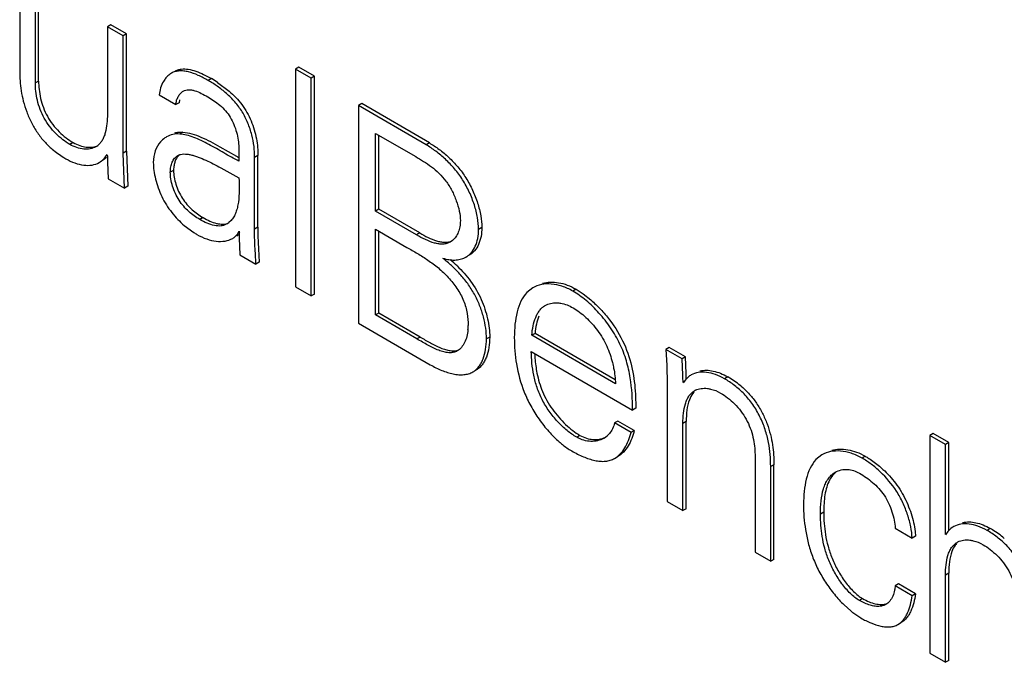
# Model space of a CAD drawing. Header units: inches. Extents: x 0 to 34, y 0 to 22.
# Tile 91 of 125: x 22.782 to 23.102, y 16.682 to 16.89. Entities that reach past the tile are written whole.
import ezdxf

# ---------------------------------------------------------------- set-up
doc = ezdxf.new("R2010")
doc.units = ezdxf.units.IN
doc.header["$LTSCALE"] = 1.87
doc.header["$MEASUREMENT"] = 0
doc.layers.get('0').update_dxf_attribs({"linetype": 'CONTINUOUS'})

msp = doc.modelspace()

# ---------------------------------------------------------------- linework, layer by layer
at = {"color": 7, "linetype": 'CONTINUOUS'}
for p, q in [((22.7824431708, 16.9043865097), (22.7824431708, 16.873664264)), ((22.7875218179, 16.8697521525), (22.7875218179, 16.9014541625)), ((22.7885824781, 16.8703645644), (22.7885824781, 16.9020665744)), ((22.8119737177, 16.8885607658), (22.8109130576, 16.8879483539)), ((22.8109130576, 16.8879483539), (22.8109130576, 16.8596721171)), ((22.8159990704, 16.8850117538), (22.8109130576, 16.8879483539)), ((22.8170597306, 16.8856241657), (22.8119737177, 16.8885607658)), ((22.8170597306, 16.8856241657), (22.8159990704, 16.8850117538)), ((22.8159990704, 16.8469514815), (22.8159990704, 16.8850117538)), ((22.8170597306, 16.8475638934), (22.8170597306, 16.8856241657)), ((22.8730360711, 16.8748317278), (22.871975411, 16.8742193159)), ((22.8781213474, 16.871895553), (22.8730360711, 16.8748317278)), ((22.871975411, 16.8742193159), (22.871975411, 16.8035725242)), ((22.8770606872, 16.8712831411), (22.871975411, 16.8742193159)), ((22.8781213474, 16.871895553), (22.8770606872, 16.8712831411)), ((22.8770606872, 16.8006363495), (22.8770606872, 16.8712831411)), ((22.8781213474, 16.8012487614), (22.8781213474, 16.871895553)), ((22.7885824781, 16.8703645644), (22.7875218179, 16.8697521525)), ((22.8446663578, 16.8711549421), (22.8436056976, 16.8705425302)), ((22.8466828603, 16.8699076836), (22.8504489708, 16.8670500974)), ((22.8276729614, 16.8658465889), (22.8330970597, 16.8627147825)), ((22.8341577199, 16.8633271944), (22.8330970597, 16.8627147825)), ((22.8343244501, 16.86429731), (22.8341577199, 16.8633271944)), ((22.8934500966, 16.8630449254), (22.8923894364, 16.8624325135)), ((22.8923894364, 16.8624325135), (22.8923894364, 16.7917857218)), ((22.9143355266, 16.8496658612), (22.8923894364, 16.8624325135)), ((22.9153961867, 16.8502782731), (22.8934500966, 16.8630449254)), ((22.8354305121, 16.8537837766), (22.8343698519, 16.8531713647)), ((22.8978989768, 16.8281353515), (22.8978989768, 16.8533795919)), ((22.8978989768, 16.8533795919), (22.9109473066, 16.8458456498)), ((22.8989596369, 16.8287477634), (22.8989596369, 16.85276718)), ((22.7997746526, 16.8503974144), (22.7987139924, 16.8497850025)), ((22.8474101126, 16.8490084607), (22.8527804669, 16.8459370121)), ((22.8536038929, 16.84881876), (22.8536038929, 16.8443171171)), ((22.9153961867, 16.8502782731), (22.9143355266, 16.8496658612)), ((22.8170597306, 16.8475638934), (22.8159990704, 16.8469514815)), ((22.8164233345, 16.835647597), (22.8159990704, 16.8469514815)), ((22.8170597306, 16.8475638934), (22.8174839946, 16.8362600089)), ((22.8597505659, 16.8461994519), (22.8586899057, 16.84558704)), ((22.8597505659, 16.8229147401), (22.8597505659, 16.8461994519)), ((22.8105977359, 16.8455252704), (22.8094866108, 16.8446445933)), ((22.8109384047, 16.8445904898), (22.810960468, 16.84401886)), ((22.810960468, 16.84401886), (22.8111649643, 16.838683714)), ((22.8586899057, 16.8223023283), (22.8586899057, 16.84558704)), ((22.8323811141, 16.8413582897), (22.8313204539, 16.8407458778)), ((22.8477120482, 16.8422128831), (22.8536038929, 16.8389352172)), ((22.8111649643, 16.838683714), (22.8164233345, 16.835647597)), ((22.8174839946, 16.8362600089), (22.8164233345, 16.835647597)), ((22.8989596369, 16.8287477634), (22.8978989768, 16.8281353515)), ((22.9112065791, 16.8204517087), (22.8978989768, 16.8281353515)), ((22.9122672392, 16.8210641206), (22.8989596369, 16.8287477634)), ((22.8358602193, 16.8235038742), (22.8389194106, 16.8212270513)), ((22.8419550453, 16.8260429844), (22.8408943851, 16.8254305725)), ((22.8510420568, 16.8251059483), (22.8503669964, 16.8244711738)), ((22.8534352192, 16.8205013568), (22.8528777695, 16.8200854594)), ((22.8532658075, 16.8209324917), (22.8536512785, 16.8216399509)), ((22.8538612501, 16.8212762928), (22.8532658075, 16.8209324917)), ((22.8536512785, 16.8216399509), (22.8536683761, 16.820945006)), ((22.8597505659, 16.8229147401), (22.8586899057, 16.8223023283)), ((22.8978989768, 16.7944763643), (22.8978989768, 16.8222669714)), ((22.8978989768, 16.8222669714), (22.9080702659, 16.8163941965)), ((22.8989596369, 16.7950887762), (22.8989596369, 16.8216545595)), ((22.9122672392, 16.8210641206), (22.9112065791, 16.8204517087)), ((22.9324293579, 16.8228273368), (22.9313686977, 16.8222149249)), ((22.8536947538, 16.8199641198), (22.8537113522, 16.8193814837)), ((22.8537113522, 16.8193814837), (22.8538631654, 16.8140303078)), ((22.9228995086, 16.8186323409), (22.9221373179, 16.8180947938)), ((22.8538631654, 16.8140303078), (22.8591141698, 16.8109984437)), ((22.86017483, 16.8116108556), (22.8591141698, 16.8109984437)), ((22.871975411, 16.8035725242), (22.8770606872, 16.8006363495)), ((22.8781213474, 16.8012487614), (22.8770606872, 16.8006363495)), ((22.9489337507, 16.803263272), (22.9469893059, 16.8017205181)), ((22.9629999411, 16.8028306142), (22.9619392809, 16.8022182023)), ((22.9629999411, 16.8028306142), (22.9653065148, 16.8013325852)), ((22.9653065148, 16.8013325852), (22.9678142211, 16.7993422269)), ((22.8989596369, 16.7950887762), (22.8978989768, 16.7944763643)), ((22.9113715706, 16.7866974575), (22.8978989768, 16.7944763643)), ((22.9124322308, 16.7873098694), (22.8989596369, 16.7950887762)), ((22.8923894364, 16.7917857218), (22.9156944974, 16.7783296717)), ((22.9496923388, 16.7884959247), (22.9486316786, 16.7878835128)), ((22.975728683, 16.7734628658), (22.9496923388, 16.7884959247)), ((22.9124322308, 16.7873098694), (22.9113715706, 16.7866974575)), ((22.9349756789, 16.7873086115), (22.9339150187, 16.7866961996)), ((22.9758361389, 16.7721759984), (22.9486316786, 16.7878835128)), ((22.948466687, 16.782596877), (22.9813456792, 16.7636129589)), ((22.9932390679, 16.7839004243), (22.9921784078, 16.7832880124)), ((22.9974294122, 16.7802561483), (22.9921784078, 16.7832880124)), ((22.9921784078, 16.7832880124), (22.9924326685, 16.7781314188)), ((22.9984900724, 16.7808685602), (22.9932390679, 16.7839004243)), ((22.9984900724, 16.7808685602), (22.9974294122, 16.7802561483)), ((22.9976340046, 16.7749207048), (22.9974294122, 16.7802561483)), ((22.9986945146, 16.7755331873), (22.9984900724, 16.7808685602)), ((22.9924326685, 16.7781314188), (22.9925960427, 16.7719922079)), ((22.9987166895, 16.7749583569), (22.9986945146, 16.7755331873)), ((22.998484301, 16.7734126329), (22.9977764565, 16.7724630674)), ((23.0122219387, 16.7744104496), (23.0111612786, 16.7737980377)), ((22.9925960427, 16.7719922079), (22.9925960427, 16.7339276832)), ((22.9822767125, 16.7688163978), (22.9824063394, 16.7642253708)), ((22.9824063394, 16.7642253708), (22.9813456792, 16.7636129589)), ((22.9765587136, 16.7600680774), (22.9754980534, 16.7594556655)), ((22.9808352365, 16.7563740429), (22.9754980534, 16.7594556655)), ((22.9818958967, 16.7569864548), (22.9765587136, 16.7600680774)), ((22.9987419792, 16.7598844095), (22.997681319, 16.7592719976)), ((22.9987419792, 16.7316039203), (22.9987419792, 16.7598844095)), ((22.9818958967, 16.7569864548), (22.9808352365, 16.7563740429)), ((22.997681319, 16.7309915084), (22.997681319, 16.7592719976)), ((22.9642727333, 16.7554182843), (22.9632120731, 16.7548058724)), ((23.0788652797, 16.7559885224), (23.0778046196, 16.7553761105)), ((23.0778046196, 16.7553761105), (23.0778046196, 16.6847293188)), ((23.0828906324, 16.7524395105), (23.0778046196, 16.7553761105)), ((23.0839512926, 16.7530519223), (23.0788652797, 16.7559885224)), ((23.0839512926, 16.7530519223), (23.0828906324, 16.7524395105)), ((23.0839636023, 16.7245323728), (23.0839512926, 16.7530519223)), ((23.0829036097, 16.723237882), (23.0828906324, 16.7524395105)), ((23.0210732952, 16.7491872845), (23.0210732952, 16.7174852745)), ((23.0427889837, 16.7490726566), (23.0408444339, 16.7475298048)), ((23.0568543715, 16.7486402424), (23.0557937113, 16.7480278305)), ((23.0272192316, 16.7458880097), (23.0261585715, 16.7452755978)), ((23.0261585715, 16.7145490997), (23.0261585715, 16.7452755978)), ((23.0272192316, 16.7151615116), (23.0272192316, 16.7458880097)), ((22.9925960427, 16.7339276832), (22.997681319, 16.7309915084)), ((22.9987419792, 16.7316039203), (22.997681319, 16.7309915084)), ((23.0433817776, 16.7304885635), (23.0423211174, 16.7298761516)), ((23.0665549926, 16.7252774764), (23.072064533, 16.7220963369)), ((23.0730048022, 16.7242740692), (23.0731251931, 16.7227087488)), ((23.0836650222, 16.7241799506), (23.0829396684, 16.7231942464)), ((23.0974305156, 16.7252120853), (23.0963698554, 16.7245996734)), ((23.0731251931, 16.7227087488), (23.072064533, 16.7220963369)), ((23.0210732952, 16.7174852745), (23.0261585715, 16.7145490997)), ((23.0272192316, 16.7151615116), (23.0261585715, 16.7145490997)), ((23.0839512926, 16.7106856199), (23.0828906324, 16.710073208)), ((23.0828906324, 16.6817927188), (23.0828906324, 16.710073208)), ((23.0839512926, 16.6824051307), (23.0839512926, 16.7106856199)), ((23.0676156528, 16.7071986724), (23.0665549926, 16.7065862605)), ((23.072064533, 16.703405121), (23.0665549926, 16.7065862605)), ((23.0731251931, 16.7040175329), (23.0676156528, 16.7071986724)), ((23.0560058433, 16.7024527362), (23.0549451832, 16.7018403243)), ((23.0731251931, 16.7040175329), (23.072064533, 16.703405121)), ((23.049983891, 16.7004162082), (23.0521594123, 16.6984714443)), ((23.0641413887, 16.7010089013), (23.0634988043, 16.7005603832)), ((23.0647826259, 16.7016448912), (23.0641413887, 16.7010089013)), ((23.052774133, 16.697982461), (23.0554556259, 16.6961671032)), ((23.0778046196, 16.6847293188), (23.0828906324, 16.6817927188)), ((23.0839512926, 16.6824051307), (23.0828906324, 16.6817927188))]:
    msp.add_line(p, q, dxfattribs=at)
for centre, radius, start, end in [((22.8251269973, 16.8373110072), 0.0390793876, 56.523726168, 60.000564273), ((22.8045451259, 16.8535873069), 0.005242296, 299.9863464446, 306.3752888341), ((22.8122710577, 16.8708817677), 0.0297061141, 229.6129152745, 238.5386844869), ((23.2564374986, 16.8617022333), 0.4458276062, 181.9650160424, 182.1996654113), ((22.8936096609, 16.9198322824), 0.0844247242, 241.0781276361, 241.7154141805), ((22.8124373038, 16.87111378), 0.0299907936, 238.4991111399, 239.9968160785), ((22.8419018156, 16.8413690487), 0.0095207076, 174.0730089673, 180.0647482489), ((22.8469620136, 16.8287100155), 0.005437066, 300.0671321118, 308.774265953), ((22.8527951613, 16.842779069), 0.0256325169, 237.2255094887, 239.9674849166), ((23.276108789, 16.8318143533), 0.4225802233, 181.473889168, 181.6069312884), ((22.8969802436, 16.7819154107), 0.0395224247, 46.0583376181, 50.4543789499), ((22.9239226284, 16.8190547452), 0.006680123, 297.306539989, 299.9982024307), ((22.9129472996, 16.7910004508), 0.0150331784, 355.0087732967, 0.0096630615), ((22.5041509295, 16.755509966), 0.49386468, 1.9748590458, 2.2525197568), ((22.4972576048, 16.755769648), 0.5018260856, 2.0547355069, 2.1913968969), ((22.997252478, 16.7484848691), 0.0299369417, 58.4885227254, 59.9978123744), ((22.9972791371, 16.7485190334), 0.0298938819, 49.3221152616, 58.4978589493), ((23.0041353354, 16.7652044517), 0.0054098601, 116.4767869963, 119.9931781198), ((22.9682954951, 16.7608128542), 0.0073244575, 300.0005617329, 302.5581454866), ((22.9683569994, 16.7607230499), 0.0072156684, 302.5302746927, 319.009797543), ((23.0824611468, 16.6992866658), 0.0299367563, 58.4868749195, 59.9978106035), ((23.0824874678, 16.6993202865), 0.0298943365, 49.3221580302, 58.496200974), ((23.0893446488, 16.716005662), 0.0054098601, 116.4767869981, 119.9931781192), ((23.0711810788, 16.721748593), 0.0300607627, 230.7449250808, 231.5508630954), ((23.0705522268, 16.7209569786), 0.0290497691, 231.5513574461, 232.2666529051)]:
    msp.add_arc(centre, radius, start, end, dxfattribs=at)
for points, knots in [([(22.7824431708, 16.873664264), (22.7824431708, 16.8715030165), (22.7826682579, 16.8681737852), (22.783571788, 16.8637310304), (22.7846607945, 16.8602677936), (22.7861820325, 16.8568524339), (22.7877845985, 16.8541350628), (22.7892619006, 16.8521139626), (22.790826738, 16.8502698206), (22.7921230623, 16.8490213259), (22.7930230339, 16.8482550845)], [0, 0, 0, 0, 0.2282836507, 0.3506039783, 0.4782430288, 0.6109309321, 0.7447025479, 0.8105709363, 0.875152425, 1, 1, 1, 1]), ([(22.8299191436, 16.8713847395), (22.8296201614, 16.8710264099), (22.8284748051, 16.8693676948), (22.8278810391, 16.8673731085), (22.8276729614, 16.8658465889)], [0, 0, 0, 0, 0.2324896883, 1, 1, 1, 1]), ([(22.8316752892, 16.8728872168), (22.8315110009, 16.8727923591), (22.8308606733, 16.872373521), (22.8302926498, 16.871832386), (22.8299191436, 16.8713847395)], [0, 0, 0, 0, 0.2455078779, 1, 1, 1, 1]), ([(22.8436056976, 16.8705425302), (22.8425590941, 16.871146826), (22.8404879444, 16.8722348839), (22.8377996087, 16.8732387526), (22.835705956, 16.8736360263), (22.8342503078, 16.8736905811), (22.8328837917, 16.873466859), (22.8320561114, 16.873107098), (22.8316752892, 16.8728872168)], [0, 0, 0, 0, 0.2859788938, 0.552952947, 0.6750697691, 0.788887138, 0.895942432, 1, 1, 1, 1]), ([(22.8327359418, 16.8734996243), (22.8330607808, 16.8736871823), (22.8337554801, 16.8740034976), (22.8345006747, 16.8741679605), (22.8348799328, 16.874215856)], [0, 0, 0, 0, 0.495264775, 1, 1, 1, 1]), ([(22.8348799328, 16.874215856), (22.835629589, 16.8743105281), (22.8372500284, 16.8742318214), (22.8396849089, 16.8735745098), (22.842189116, 16.8725167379), (22.8438392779, 16.8716324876), (22.8446663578, 16.8711549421)], [0, 0, 0, 0, 0.2178794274, 0.4607131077, 0.7246138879, 1, 1, 1, 1]), ([(22.7987139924, 16.8497850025), (22.7979226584, 16.8502419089), (22.7963397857, 16.8513256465), (22.7933344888, 16.8539831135), (22.7901083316, 16.8581227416), (22.7883205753, 16.8630379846), (22.7876389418, 16.8669501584), (22.7875218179, 16.8688438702), (22.7875218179, 16.8697521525)], [0, 0, 0, 0, 0.114589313, 0.2396216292, 0.5024884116, 0.7627522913, 0.8860986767, 1, 1, 1, 1]), ([(22.7885824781, 16.8703645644), (22.7885824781, 16.8694562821), (22.788699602, 16.8675625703), (22.7893812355, 16.8636503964), (22.7911689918, 16.8587351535), (22.794395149, 16.8545955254), (22.7974004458, 16.8519380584), (22.7989833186, 16.8508543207), (22.7997746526, 16.8503974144)], [0, 0, 0, 0, 0.1139013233, 0.2372477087, 0.4975115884, 0.7603783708, 0.885410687, 1, 1, 1, 1]), ([(22.8586899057, 16.84558704), (22.8587080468, 16.8467610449), (22.8585488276, 16.8492280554), (22.8578266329, 16.8529767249), (22.8565772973, 16.8567762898), (22.8547663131, 16.8604006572), (22.852361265, 16.8636091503), (22.8495935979, 16.8663575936), (22.8466575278, 16.8686572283), (22.8446152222, 16.8699596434), (22.8436056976, 16.8705425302)], [0, 0, 0, 0, 0.1149124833, 0.2410321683, 0.3727430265, 0.5052114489, 0.6356728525, 0.7633014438, 0.8859123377, 1, 1, 1, 1]), ([(22.8330970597, 16.8627147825), (22.8331487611, 16.8631886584), (22.8333276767, 16.8640971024), (22.8338367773, 16.8653369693), (22.8345582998, 16.8663611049), (22.8351868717, 16.8668749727), (22.8355219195, 16.8670684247)], [0, 0, 0, 0, 0.277499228, 0.5354295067, 0.7747781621, 1, 1, 1, 1]), ([(22.8355219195, 16.8670684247), (22.8357787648, 16.8672167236), (22.8363408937, 16.8674547), (22.8372724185, 16.8675737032), (22.8382608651, 16.8674832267), (22.8389244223, 16.8673182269), (22.8392632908, 16.8672149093)], [0, 0, 0, 0, 0.2310260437, 0.4689775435, 0.7240399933, 1, 1, 1, 1]), ([(22.8392632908, 16.8672149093), (22.8399932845, 16.8669923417), (22.8414447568, 16.8663716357), (22.8428202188, 16.8656133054), (22.843519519, 16.8652095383)], [0, 0, 0, 0, 0.4858893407, 1, 1, 1, 1]), ([(22.843519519, 16.8652095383), (22.84418266, 16.8648266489), (22.8455264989, 16.8639811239), (22.8474628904, 16.862495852), (22.8492851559, 16.8607184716), (22.850852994, 16.8586262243), (22.8520228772, 16.8562519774), (22.852849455, 16.8537539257), (22.8533728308, 16.8512637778), (22.8535557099, 16.849614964), (22.8536038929, 16.84881876)], [0, 0, 0, 0, 0.1138409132, 0.2357405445, 0.3621660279, 0.4911571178, 0.6223639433, 0.7538039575, 0.8814137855, 1, 1, 1, 1]), ([(22.8504489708, 16.8670500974), (22.8511878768, 16.8664056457), (22.8526224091, 16.8650361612), (22.8545670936, 16.8627528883), (22.8562405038, 16.8602084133), (22.8575684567, 16.8574461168), (22.8585783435, 16.8545736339), (22.8592791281, 16.8516894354), (22.8596822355, 16.8488972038), (22.8597640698, 16.8470733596), (22.8597505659, 16.8461994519)], [0, 0, 0, 0, 0.1248331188, 0.2520732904, 0.3810757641, 0.5114235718, 0.6413011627, 0.7680796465, 0.8887198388, 1, 1, 1, 1]), ([(22.8109130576, 16.8596721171), (22.8109130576, 16.8586204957), (22.8108251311, 16.8565803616), (22.8104077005, 16.8541070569), (22.8098195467, 16.85232376), (22.809258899, 16.8511548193), (22.8085533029, 16.850146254), (22.807967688, 16.8495975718), (22.8076541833, 16.8493664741)], [0, 0, 0, 0, 0.2826754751, 0.5480551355, 0.670892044, 0.7863873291, 0.8953090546, 1, 1, 1, 1]), ([(22.8300914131, 16.8522462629), (22.8299128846, 16.852143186), (22.8292073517, 16.8516954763), (22.8285781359, 16.8511296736), (22.828161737, 16.8506583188)], [0, 0, 0, 0, 0.246858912, 1, 1, 1, 1]), ([(22.8343698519, 16.8531713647), (22.8336252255, 16.8532431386), (22.832122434, 16.8531605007), (22.8307227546, 16.8526107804), (22.8300914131, 16.8522462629)], [0, 0, 0, 0, 0.5064521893, 1, 1, 1, 1]), ([(22.8327753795, 16.8535474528), (22.8331986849, 16.8536679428), (22.8340819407, 16.8538319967), (22.8349802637, 16.8538271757), (22.8354305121, 16.8537837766)], [0, 0, 0, 0, 0.4931562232, 1, 1, 1, 1]), ([(22.8536038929, 16.8443171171), (22.8519462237, 16.8451696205), (22.8486937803, 16.8470383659), (22.8446692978, 16.8493849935), (22.8414074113, 16.8510501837), (22.8390268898, 16.852080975), (22.8366953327, 16.8528364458), (22.8351312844, 16.8531128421), (22.8343698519, 16.8531713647)], [0, 0, 0, 0, 0.2623788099, 0.5277480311, 0.6556513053, 0.7776668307, 0.892505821, 1, 1, 1, 1]), ([(22.8354305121, 16.8537837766), (22.8363978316, 16.8537094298), (22.8383970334, 16.8533023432), (22.8413536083, 16.8521932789), (22.8443734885, 16.8507149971), (22.8463872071, 16.8495917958), (22.8474101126, 16.8490084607)], [0, 0, 0, 0, 0.2240997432, 0.4674695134, 0.7279990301, 1, 1, 1, 1]), ([(22.807165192, 16.8490467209), (22.806603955, 16.8487226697), (22.8053069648, 16.8482647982), (22.8031731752, 16.8481952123), (22.8009073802, 16.8486918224), (22.799439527, 16.8493660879), (22.7987139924, 16.8497850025)], [0, 0, 0, 0, 0.2198417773, 0.4564228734, 0.7158012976, 1, 1, 1, 1]), ([(22.7997746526, 16.8503974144), (22.8004621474, 16.8500004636), (22.8018522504, 16.849353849), (22.8039984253, 16.8488433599), (22.8060335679, 16.8488374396), (22.8072943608, 16.8491957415), (22.8078532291, 16.8494629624)], [0, 0, 0, 0, 0.2826096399, 0.5419039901, 0.7794738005, 1, 1, 1, 1]), ([(22.828161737, 16.8506583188), (22.8274090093, 16.8498062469), (22.8261811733, 16.8476477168), (22.825810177, 16.8452065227), (22.825810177, 16.8439274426)], [0, 0, 0, 0, 0.4705831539, 1, 1, 1, 1]), ([(22.9313686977, 16.8222149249), (22.9313686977, 16.823496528), (22.931084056, 16.8261944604), (22.9300478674, 16.8302634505), (22.928431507, 16.8343845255), (22.9262904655, 16.8383324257), (22.9236622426, 16.8418948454), (22.9207190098, 16.8449905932), (22.9176111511, 16.847588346), (22.915425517, 16.8490365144), (22.9143355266, 16.8496658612)], [0, 0, 0, 0, 0.1142516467, 0.2404163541, 0.3734047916, 0.5078867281, 0.6396107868, 0.7668669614, 0.8877960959, 1, 1, 1, 1]), ([(22.9153961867, 16.8502782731), (22.9164861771, 16.8496489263), (22.9186718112, 16.8482007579), (22.9217796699, 16.8456030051), (22.9247229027, 16.8425072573), (22.9273511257, 16.8389448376), (22.9294921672, 16.8349969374), (22.9311085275, 16.8308758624), (22.9321447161, 16.8268068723), (22.9324293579, 16.8241089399), (22.9324293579, 16.8228273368)], [0, 0, 0, 0, 0.1122039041, 0.2331330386, 0.3603892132, 0.4921132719, 0.6265952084, 0.7595836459, 0.8857483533, 1, 1, 1, 1]), ([(22.8082300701, 16.8439140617), (22.8087500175, 16.8442142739), (22.8097174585, 16.84499113), (22.8104736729, 16.8459620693), (22.8108178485, 16.8464810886)], [0, 0, 0, 0, 0.490854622, 1, 1, 1, 1]), ([(22.8313204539, 16.8407458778), (22.8313204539, 16.8413366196), (22.8314200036, 16.8424711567), (22.8318856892, 16.8440351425), (22.8326396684, 16.8453230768), (22.8333571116, 16.8459592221), (22.8337441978, 16.8461827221)], [0, 0, 0, 0, 0.2858998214, 0.5473329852, 0.7836779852, 1, 1, 1, 1]), ([(22.8343219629, 16.8464587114), (22.8337748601, 16.8460067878), (22.8331213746, 16.845051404), (22.8326207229, 16.8435977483), (22.8324764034, 16.8427781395), (22.832432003, 16.8423521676)], [0, 0, 0, 0, 0.4616959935, 0.7213497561, 1, 1, 1, 1]), ([(22.8337441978, 16.8461827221), (22.8340311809, 16.8463484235), (22.8346726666, 16.8465979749), (22.8357213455, 16.8467247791), (22.836837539, 16.846658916), (22.8375935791, 16.8465177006), (22.8379798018, 16.8464286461)], [0, 0, 0, 0, 0.2292727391, 0.4689388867, 0.7257761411, 1, 1, 1, 1]), ([(22.8379798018, 16.8464286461), (22.8383877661, 16.8463345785), (22.839206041, 16.8461067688), (22.8408410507, 16.8455504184), (22.8428836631, 16.8447040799), (22.8453068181, 16.8435184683), (22.8469080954, 16.8426558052), (22.8477120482, 16.8422128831)], [0, 0, 0, 0, 0.1180951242, 0.2393352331, 0.4870268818, 0.7410884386, 1, 1, 1, 1]), ([(22.9109473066, 16.8458456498), (22.9118011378, 16.8453413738), (22.913541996, 16.8443023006), (22.9161122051, 16.8425577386), (22.9185976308, 16.8404670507), (22.9208687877, 16.8379136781), (22.922742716, 16.8348866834), (22.9241981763, 16.8316006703), (22.9251598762, 16.8283013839), (22.9254415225, 16.8260935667), (22.9254415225, 16.8250520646)], [0, 0, 0, 0, 0.1119686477, 0.228884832, 0.3503833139, 0.4777850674, 0.6129738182, 0.7506659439, 0.8823996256, 1, 1, 1, 1]), ([(22.7974404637, 16.8451418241), (22.7983737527, 16.8446029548), (22.8002532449, 16.8437168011), (22.8031401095, 16.8429909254), (22.8058618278, 16.8429665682), (22.8075256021, 16.8435073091), (22.8082300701, 16.8439140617)], [0, 0, 0, 0, 0.2859745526, 0.547896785, 0.7841395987, 1, 1, 1, 1]), ([(22.825810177, 16.8439274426), (22.825810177, 16.8430617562), (22.8259487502, 16.8412538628), (22.8264849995, 16.8385003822), (22.8273464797, 16.835667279), (22.8285183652, 16.8328558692), (22.8299885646, 16.8301641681), (22.8317451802, 16.8276869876), (22.833705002, 16.8254593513), (22.8351304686, 16.8241247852), (22.8358602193, 16.8235038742)], [0, 0, 0, 0, 0.110841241, 0.2313609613, 0.3585603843, 0.4893288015, 0.6207010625, 0.7504197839, 0.8773188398, 1, 1, 1, 1]), ([(22.8408943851, 16.8254305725), (22.8396259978, 16.8261629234), (22.8377776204, 16.827501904), (22.8356071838, 16.8297008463), (22.8341183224, 16.8316744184), (22.8329251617, 16.8338861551), (22.8320361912, 16.8362069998), (22.8314734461, 16.8385026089), (22.8313204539, 16.8400233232), (22.8313204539, 16.8407458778)], [0, 0, 0, 0, 0.2330224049, 0.3596806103, 0.4906768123, 0.6248653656, 0.7581583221, 0.8850417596, 1, 1, 1, 1]), ([(22.8323811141, 16.8413582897), (22.8323811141, 16.8406357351), (22.8325341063, 16.8391150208), (22.8330968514, 16.8368194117), (22.8339858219, 16.834498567), (22.8351789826, 16.8322868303), (22.836667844, 16.8303132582), (22.8388382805, 16.8281143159), (22.840686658, 16.8267753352), (22.8419550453, 16.8260429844)], [0, 0, 0, 0, 0.1149582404, 0.2418416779, 0.3751346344, 0.5093231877, 0.6403193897, 0.7669775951, 1, 1, 1, 1]), ([(22.8536038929, 16.8389352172), (22.8536686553, 16.8375960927), (22.8537395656, 16.8349747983), (22.8535501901, 16.8317534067), (22.8531137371, 16.8293532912), (22.8526354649, 16.8277400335), (22.851973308, 16.8263029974), (22.8513749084, 16.8254702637), (22.8510420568, 16.8251059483)], [0, 0, 0, 0, 0.2797141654, 0.5469039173, 0.671268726, 0.7879644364, 0.8970444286, 1, 1, 1, 1]), ([(22.8496860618, 16.8240045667), (22.849402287, 16.8238407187), (22.8487955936, 16.8235631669), (22.8474353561, 16.8232468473), (22.8455210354, 16.8234079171), (22.8432010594, 16.8241974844), (22.84166883, 16.8249834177), (22.8408943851, 16.8254305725)], [0, 0, 0, 0, 0.1055889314, 0.2134318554, 0.4468304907, 0.7118390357, 1, 1, 1, 1]), ([(22.8419550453, 16.8260429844), (22.8426665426, 16.8256321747), (22.8440768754, 16.8249012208), (22.8459096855, 16.8242382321), (22.847335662, 16.8239667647), (22.8483362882, 16.8239113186), (22.849283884, 16.8240219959), (22.8498766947, 16.8242082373), (22.8501566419, 16.8243248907)], [0, 0, 0, 0, 0.2845547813, 0.5492310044, 0.6713438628, 0.7862230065, 0.8949588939, 1, 1, 1, 1]), ([(22.9254415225, 16.8250520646), (22.9254415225, 16.8243894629), (22.9253337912, 16.8231109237), (22.9248345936, 16.8213266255), (22.9240374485, 16.8198031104), (22.923302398, 16.8189731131), (22.9228995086, 16.8186323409)], [0, 0, 0, 0, 0.2797325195, 0.5382391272, 0.7772280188, 1, 1, 1, 1]), ([(22.8399663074, 16.8205879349), (22.8409697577, 16.8200085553), (22.8429883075, 16.8190589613), (22.8460919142, 16.8182938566), (22.8490173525, 16.818293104), (22.850805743, 16.8188806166), (22.8515670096, 16.8193201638)], [0, 0, 0, 0, 0.2860282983, 0.54707438, 0.7830047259, 1, 1, 1, 1]), ([(22.8515670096, 16.8193201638), (22.8519024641, 16.8195138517), (22.8525488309, 16.8199755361), (22.8530568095, 16.8205918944), (22.8532658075, 16.8209324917)], [0, 0, 0, 0, 0.4922155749, 1, 1, 1, 1]), ([(22.8591141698, 16.8109984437), (22.8590219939, 16.8129016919), (22.8587732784, 16.8166638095), (22.8586472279, 16.820437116), (22.8586899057, 16.8223023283)], [0, 0, 0, 0, 0.5052740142, 1, 1, 1, 1]), ([(22.8597505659, 16.8229147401), (22.8597078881, 16.8210495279), (22.8598339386, 16.8172762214), (22.8600826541, 16.8135141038), (22.86017483, 16.8116108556)], [0, 0, 0, 0, 0.4947259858, 1, 1, 1, 1]), ([(22.9221373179, 16.8180947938), (22.9217866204, 16.8178923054), (22.9210210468, 16.8175675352), (22.9197586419, 16.8173902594), (22.9184206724, 16.8174772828), (22.9165029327, 16.8178980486), (22.914056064, 16.8188795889), (22.9121650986, 16.8198982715), (22.9112065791, 16.8204517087)], [0, 0, 0, 0, 0.104217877, 0.2112237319, 0.3251198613, 0.4475334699, 0.7151537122, 1, 1, 1, 1]), ([(22.9122672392, 16.8210641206), (22.9131554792, 16.820551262), (22.9149142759, 16.8195990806), (22.9171834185, 16.8186514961), (22.918972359, 16.8181836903), (22.9202337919, 16.81801763), (22.9214356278, 16.8180581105), (22.9221930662, 16.8182531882), (22.9225449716, 16.8183918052)], [0, 0, 0, 0, 0.2813855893, 0.5483730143, 0.6719705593, 0.7877263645, 0.8962370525, 1, 1, 1, 1]), ([(22.9272625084, 16.8132694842), (22.9275852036, 16.8134558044), (22.9282068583, 16.8138890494), (22.9293177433, 16.8149912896), (22.9304176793, 16.8167858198), (22.9312041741, 16.8193616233), (22.9313686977, 16.8212354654), (22.9313686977, 16.8222149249)], [0, 0, 0, 0, 0.1087797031, 0.219894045, 0.454970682, 0.7140662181, 1, 1, 1, 1]), ([(22.9324293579, 16.8228273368), (22.9324293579, 16.8218478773), (22.9322648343, 16.8199740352), (22.9314783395, 16.8173982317), (22.9303784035, 16.8156037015), (22.9292675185, 16.8145014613), (22.9286458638, 16.8140682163), (22.9283231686, 16.8138818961)], [0, 0, 0, 0, 0.2859337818, 0.5450293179, 0.780105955, 0.8912202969, 1, 1, 1, 1]), ([(22.9080702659, 16.8163941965), (22.9092123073, 16.8157347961), (22.9115372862, 16.8144116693), (22.9150080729, 16.812261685), (22.9184228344, 16.8097347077), (22.9205247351, 16.8077431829), (22.921523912, 16.8066517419)], [0, 0, 0, 0, 0.2371795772, 0.4811366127, 0.7338654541, 1, 1, 1, 1]), ([(22.9197922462, 16.8128928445), (22.9204295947, 16.8126872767), (22.9216957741, 16.8123765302), (22.9235905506, 16.8122383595), (22.9253784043, 16.8124567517), (22.926481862, 16.8128581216), (22.9269871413, 16.8131190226)], [0, 0, 0, 0, 0.2724042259, 0.5278178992, 0.7686865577, 1, 1, 1, 1]), ([(22.9339150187, 16.7866961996), (22.9339150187, 16.7878467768), (22.9337269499, 16.7902497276), (22.9329840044, 16.7938988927), (22.9317648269, 16.7976232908), (22.9300666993, 16.8012638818), (22.9278924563, 16.8046586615), (22.9253887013, 16.807739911), (22.9226863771, 16.8104604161), (22.9207645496, 16.8120651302), (22.919796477, 16.8127955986)], [0, 0, 0, 0, 0.1124011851, 0.2346009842, 0.3630475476, 0.4943705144, 0.6259427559, 0.7558309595, 0.8815256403, 1, 1, 1, 1]), ([(22.9244058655, 16.8103734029), (22.9251919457, 16.8096163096), (22.9267228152, 16.8080172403), (22.9288232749, 16.8054112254), (22.9306944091, 16.8025830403), (22.9322440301, 16.7995642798), (22.9334493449, 16.7964404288), (22.934316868, 16.7933086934), (22.9348444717, 16.790265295), (22.9349756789, 16.7882688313), (22.9349756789, 16.7873086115)], [0, 0, 0, 0, 0.1257197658, 0.254667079, 0.3850915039, 0.5156531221, 0.6447447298, 0.7701413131, 0.8893891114, 1, 1, 1, 1]), ([(22.921523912, 16.8066517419), (22.9225410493, 16.8055406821), (22.9239638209, 16.8037528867), (22.9255481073, 16.8011685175), (22.9268384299, 16.7984988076), (22.9277700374, 16.7950817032), (22.9279804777, 16.7923213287), (22.9279804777, 16.7910029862)], [0, 0, 0, 0, 0.2604532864, 0.3931185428, 0.5235828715, 0.7720504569, 1, 1, 1, 1]), ([(22.9619392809, 16.8022182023), (22.9608230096, 16.8028627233), (22.9585651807, 16.8038947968), (22.9550763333, 16.8046311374), (22.9517935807, 16.8044853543), (22.949801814, 16.8037644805), (22.9489337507, 16.803263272)], [0, 0, 0, 0, 0.2841500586, 0.5426574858, 0.7790320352, 1, 1, 1, 1]), ([(22.9521127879, 16.8047588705), (22.9529269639, 16.8049858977), (22.9546777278, 16.8052378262), (22.9574113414, 16.8050245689), (22.9602505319, 16.804235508), (22.9620888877, 16.803356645), (22.9629999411, 16.8028306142)], [0, 0, 0, 0, 0.2238483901, 0.463296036, 0.7213903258, 1, 1, 1, 1]), ([(22.9469893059, 16.8017205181), (22.9462220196, 16.8009054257), (22.9449239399, 16.7988864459), (22.9437322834, 16.7953515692), (22.9430804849, 16.7913686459), (22.9429564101, 16.7885807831), (22.9429564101, 16.787148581)], [0, 0, 0, 0, 0.2176862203, 0.4583691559, 0.7214894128, 1, 1, 1, 1]), ([(22.9813456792, 16.7636129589), (22.9813456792, 16.7671113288), (22.9810312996, 16.7725126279), (22.9794342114, 16.7796800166), (22.9773687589, 16.7851814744), (22.9743266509, 16.790391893), (22.9705956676, 16.7951235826), (22.9664752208, 16.7991444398), (22.9634614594, 16.8013393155), (22.9619392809, 16.8022182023)], [0, 0, 0, 0, 0.2318042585, 0.3563215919, 0.4854245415, 0.6194856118, 0.7544189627, 0.883534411, 1, 1, 1, 1]), ([(22.9529685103, 16.7975386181), (22.9535137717, 16.7978534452), (22.9547487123, 16.7983218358), (22.9560581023, 16.7984293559), (22.9567264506, 16.7984087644)], [0, 0, 0, 0, 0.4849642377, 1, 1, 1, 1]), ([(22.9567264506, 16.7984087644), (22.9571568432, 16.7983955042), (22.9590096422, 16.7982021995), (22.9607892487, 16.7974994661), (22.9620254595, 16.7967856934)], [0, 0, 0, 0, 0.2317437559, 1, 1, 1, 1]), ([(22.9678142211, 16.7993422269), (22.9689144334, 16.7983872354), (22.9710511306, 16.796313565), (22.9749229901, 16.791731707), (22.9788533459, 16.7853634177), (22.9814408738, 16.7770817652), (22.9821151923, 16.7715210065), (22.9822767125, 16.7688163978)], [0, 0, 0, 0, 0.1258685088, 0.2566412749, 0.5178805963, 0.7659151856, 1, 1, 1, 1]), ([(22.9486316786, 16.7878835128), (22.9487167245, 16.7889060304), (22.948981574, 16.7908759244), (22.9496488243, 16.7932267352), (22.9504320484, 16.794881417), (22.9511314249, 16.7959538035), (22.951966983, 16.7968628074), (22.9526235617, 16.7973394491), (22.9529685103, 16.7975386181)], [0, 0, 0, 0, 0.2805748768, 0.5423015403, 0.6641546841, 0.7799893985, 0.8910789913, 1, 1, 1, 1]), ([(22.9620254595, 16.7967856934), (22.9627431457, 16.7963713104), (22.9641791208, 16.7954052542), (22.9662274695, 16.7936848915), (22.9682036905, 16.7916744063), (22.9700370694, 16.7894248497), (22.9716610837, 16.7869872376), (22.9730006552, 16.7844004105), (22.9740481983, 16.7817304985), (22.9745795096, 16.7799112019), (22.9748054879, 16.7790021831)], [0, 0, 0, 0, 0.1106817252, 0.2304913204, 0.3567308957, 0.4866273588, 0.6175272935, 0.747218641, 0.8748994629, 1, 1, 1, 1]), ([(22.9508844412, 16.794128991), (22.9505436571, 16.7932633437), (22.950028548, 16.7913976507), (22.9497747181, 16.7894863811), (22.9496923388, 16.7884959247)], [0, 0, 0, 0, 0.4834826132, 1, 1, 1, 1]), ([(22.9279234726, 16.7896925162), (22.9278576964, 16.7889445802), (22.9276201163, 16.7875102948), (22.9269189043, 16.7855396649), (22.9258978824, 16.7839077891), (22.9249645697, 16.7830927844), (22.9244631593, 16.7828032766)], [0, 0, 0, 0, 0.2825026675, 0.5441179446, 0.782151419, 1, 1, 1, 1]), ([(22.9244631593, 16.7828032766), (22.9242625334, 16.7826874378), (22.9238411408, 16.7824855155), (22.9229204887, 16.7822217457), (22.9216445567, 16.782167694), (22.9200435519, 16.7824500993), (22.9183617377, 16.7830024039), (22.9166250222, 16.7837630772), (22.9142662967, 16.7849785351), (22.9125309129, 16.7860065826), (22.9113715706, 16.7866974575)], [0, 0, 0, 0, 0.0489187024, 0.0981566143, 0.2013681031, 0.3150367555, 0.4399318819, 0.5742922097, 0.7150213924, 1, 1, 1, 1]), ([(22.9124322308, 16.7873098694), (22.9135206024, 16.7866612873), (22.9156719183, 16.7853888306), (22.9184164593, 16.7839995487), (22.9206049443, 16.7832074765), (22.9221366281, 16.7828533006), (22.9235846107, 16.7827756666), (22.9244988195, 16.7829637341), (22.9249110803, 16.7831224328)], [0, 0, 0, 0, 0.2810173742, 0.5545244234, 0.6805297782, 0.7964420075, 0.9020183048, 1, 1, 1, 1]), ([(22.9295330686, 16.7759841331), (22.9299002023, 16.7761961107), (22.930601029, 16.7767117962), (22.9314952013, 16.7776978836), (22.9322466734, 16.7788727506), (22.9330831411, 16.7807044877), (22.9337525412, 16.7833369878), (22.9339150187, 16.7855475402), (22.9339150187, 16.7866961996)], [0, 0, 0, 0, 0.1054677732, 0.2145684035, 0.3294300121, 0.4510467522, 0.7142338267, 1, 1, 1, 1]), ([(22.9349756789, 16.7873086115), (22.9349756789, 16.7861599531), (22.9348132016, 16.7839494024), (22.9341438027, 16.7813169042), (22.9333073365, 16.7794851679), (22.9325558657, 16.7783103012), (22.931661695, 16.7773242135), (22.9309608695, 16.7768085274), (22.9305937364, 16.7765965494)], [0, 0, 0, 0, 0.2857661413, 0.5489532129, 0.6705699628, 0.7854315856, 0.8945322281, 1, 1, 1, 1]), ([(22.9429564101, 16.787148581), (22.9429564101, 16.7842810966), (22.9434334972, 16.7782565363), (22.9452356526, 16.7715994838), (22.9471445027, 16.7671814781), (22.9486712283, 16.7641808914), (22.9509209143, 16.7605963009), (22.9540177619, 16.7566827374), (22.9563407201, 16.7543513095), (22.957546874, 16.7533014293)], [0, 0, 0, 0, 0.2265011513, 0.4750850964, 0.5402045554, 0.6064785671, 0.7408569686, 0.8736895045, 1, 1, 1, 1]), ([(22.9632120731, 16.7548058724), (22.9621176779, 16.7554377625), (22.9599450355, 16.7569938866), (22.9569495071, 16.7598374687), (22.9542050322, 16.7631923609), (22.9519067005, 16.7669107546), (22.9502584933, 16.770873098), (22.9492021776, 16.7748785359), (22.9486264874, 16.7787899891), (22.948486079, 16.7813551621), (22.948466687, 16.782596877)], [0, 0, 0, 0, 0.1152964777, 0.2425508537, 0.3759215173, 0.5097006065, 0.6398896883, 0.7659195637, 0.8866972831, 1, 1, 1, 1]), ([(22.9495633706, 16.781963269), (22.9495850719, 16.7814512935), (22.949711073, 16.779324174), (22.9499937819, 16.7772047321), (22.9503141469, 16.7756183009)], [0, 0, 0, 0, 0.2404793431, 1, 1, 1, 1]), ([(22.9748054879, 16.7790021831), (22.9749504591, 16.7784190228), (22.9754479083, 16.7761697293), (22.9757341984, 16.7738751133), (22.9758361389, 16.7721759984)], [0, 0, 0, 0, 0.2609157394, 1, 1, 1, 1]), ([(22.9156944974, 16.7783296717), (22.9168954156, 16.7776362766), (22.9193016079, 16.7764341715), (22.9224409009, 16.7754170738), (22.924872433, 16.7750635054), (22.9265606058, 16.775056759), (22.9281350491, 16.7753315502), (22.929096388, 16.7757320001), (22.9295330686, 16.7759841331)], [0, 0, 0, 0, 0.2849017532, 0.5510217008, 0.6736287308, 0.7884704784, 0.8964034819, 1, 1, 1, 1]), ([(22.9503141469, 16.7756183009), (22.9505187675, 16.7746050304), (22.9510214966, 16.7725689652), (22.952080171, 16.7695648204), (22.9535042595, 16.766633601), (22.9552826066, 16.7638530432), (22.9573210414, 16.7612730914), (22.9595367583, 16.758962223), (22.9618410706, 16.7569889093), (22.9634622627, 16.7558862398), (22.9642727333, 16.7554182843)], [0, 0, 0, 0, 0.1228127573, 0.2487751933, 0.3777467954, 0.5090664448, 0.6401294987, 0.7678019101, 0.8888134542, 1, 1, 1, 1]), ([(23.0111612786, 16.7737980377), (23.0102271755, 16.7743373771), (23.0083460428, 16.7752241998), (23.0054566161, 16.7759502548), (23.002732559, 16.7759740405), (23.0010674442, 16.7754325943), (23.0003623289, 16.775025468)], [0, 0, 0, 0, 0.2859782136, 0.5478881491, 0.7841268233, 1, 1, 1, 1]), ([(23.0031744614, 16.7763244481), (23.0045786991, 16.776658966), (23.0069356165, 16.7765380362), (23.0099303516, 16.7755986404), (23.0114626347, 16.7748488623), (23.0122219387, 16.7744104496)], [0, 0, 0, 0, 0.4597536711, 0.7207515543, 1, 1, 1, 1]), ([(23.0003623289, 16.775025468), (23.0001848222, 16.7749229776), (22.9994892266, 16.7744723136), (22.9988854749, 16.7738888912), (22.998484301, 16.7734126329)], [0, 0, 0, 0, 0.2476457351, 1, 1, 1, 1]), ([(23.0261585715, 16.7452755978), (23.0261585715, 16.7479064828), (23.02582085, 16.7519841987), (23.0244295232, 16.7573789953), (23.0230297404, 16.7608114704), (23.021603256, 16.7634853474), (23.0203875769, 16.7654142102), (23.0190413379, 16.7672125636), (23.017118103, 16.769363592), (23.0145387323, 16.7716462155), (23.0122858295, 16.7731487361), (23.0111612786, 16.7737980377)], [0, 0, 0, 0, 0.2334885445, 0.3601564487, 0.4933382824, 0.5612920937, 0.628945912, 0.695485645, 0.7604130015, 0.8847557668, 1, 1, 1, 1]), ([(22.997681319, 16.7592719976), (22.997681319, 16.7603874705), (22.9977800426, 16.7625435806), (22.9982556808, 16.7651486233), (22.9989333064, 16.7669968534), (22.999580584, 16.7681841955), (23.0004001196, 16.7691798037), (23.0010751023, 16.7696843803), (23.0014309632, 16.7698898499)], [0, 0, 0, 0, 0.2851589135, 0.5508394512, 0.6728186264, 0.7870414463, 0.8949527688, 1, 1, 1, 1]), ([(23.0013144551, 16.7695739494), (23.0011468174, 16.7693975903), (23.0004911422, 16.7686099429), (23.0000299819, 16.7676757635), (22.9997587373, 16.7669454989)], [0, 0, 0, 0, 0.2380053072, 1, 1, 1, 1]), ([(23.0017234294, 16.7700468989), (23.0022956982, 16.7703320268), (23.0035960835, 16.7707149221), (23.0049418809, 16.7707089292), (23.0056273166, 16.7706282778)], [0, 0, 0, 0, 0.4808963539, 1, 1, 1, 1]), ([(23.0056273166, 16.7706282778), (23.0059791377, 16.7705868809), (23.007467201, 16.7703224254), (23.0088876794, 16.769728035), (23.0098877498, 16.7691506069)], [0, 0, 0, 0, 0.2347493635, 1, 1, 1, 1]), ([(23.0098877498, 16.7691506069), (23.0106788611, 16.7686938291), (23.0122612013, 16.7676101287), (23.0152651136, 16.7649525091), (23.0184890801, 16.7608130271), (23.0202753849, 16.7558990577), (23.0209563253, 16.7519882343), (23.0210732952, 16.750095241), (23.0210732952, 16.7491872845)], [0, 0, 0, 0, 0.1145914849, 0.2396336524, 0.5025205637, 0.7627709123, 0.8861053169, 1, 1, 1, 1]), ([(23.0167641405, 16.7711901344), (23.0176562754, 16.7704216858), (23.0189403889, 16.7691708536), (23.020488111, 16.7673254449), (23.0219474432, 16.7653070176), (23.0235301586, 16.7625996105), (23.0250313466, 16.7592014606), (23.026105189, 16.7557589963), (23.0269968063, 16.7513438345), (23.0272192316, 16.7480358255), (23.0272192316, 16.7458880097)], [0, 0, 0, 0, 0.1250945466, 0.1897748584, 0.2557157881, 0.3895082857, 0.5220815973, 0.6495875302, 0.7718143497, 1, 1, 1, 1]), ([(22.9997587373, 16.7669454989), (22.999361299, 16.7658754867), (22.9988623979, 16.7635172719), (22.9987419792, 16.7611296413), (22.9987419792, 16.7598844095)], [0, 0, 0, 0, 0.4782557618, 1, 1, 1, 1]), ([(22.9754980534, 16.7594556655), (22.9753599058, 16.7588029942), (22.9749403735, 16.7575601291), (22.9742162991, 16.7564650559), (22.9738035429, 16.7559900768)], [0, 0, 0, 0, 0.5146050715, 1, 1, 1, 1]), ([(22.975509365, 16.7479351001), (22.9761821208, 16.7483235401), (22.977440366, 16.7493568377), (22.9789147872, 16.7513746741), (22.9800578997, 16.7537543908), (22.980605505, 16.7554792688), (22.9808352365, 16.7563740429)], [0, 0, 0, 0, 0.2280931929, 0.4702188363, 0.7287596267, 1, 1, 1, 1]), ([(22.9818958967, 16.7569864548), (22.9816661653, 16.7560916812), (22.9811185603, 16.7543668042), (22.9799754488, 16.7519870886), (22.978501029, 16.7499692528), (22.977242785, 16.7489359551), (22.9765700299, 16.7485475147)], [0, 0, 0, 0, 0.2712403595, 0.5297811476, 0.7719068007, 1, 1, 1, 1]), ([(22.957546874, 16.7533014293), (22.957877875, 16.753013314), (22.9591601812, 16.751941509), (22.9605336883, 16.7509738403), (22.9616011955, 16.750357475)], [0, 0, 0, 0, 0.2625366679, 1, 1, 1, 1]), ([(22.9719577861, 16.7544697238), (22.9713505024, 16.7541190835), (22.9700024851, 16.7535807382), (22.9677846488, 16.7533500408), (22.9654428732, 16.7537279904), (22.9639427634, 16.754383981), (22.9632120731, 16.7548058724)], [0, 0, 0, 0, 0.230076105, 0.468974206, 0.7231704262, 1, 1, 1, 1]), ([(22.9642727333, 16.7554182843), (22.9649398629, 16.755033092), (22.9663046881, 16.7544204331), (22.9684347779, 16.7540015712), (22.9704768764, 16.7540902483), (22.971750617, 16.7544721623), (22.9723379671, 16.7547348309)], [0, 0, 0, 0, 0.2755852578, 0.5301486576, 0.7698259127, 1, 1, 1, 1]), ([(22.9616011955, 16.750357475), (22.962819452, 16.749654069), (22.965242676, 16.7484222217), (22.9683988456, 16.7473545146), (22.9708392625, 16.7469779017), (22.9725303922, 16.7469672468), (22.9741107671, 16.7472574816), (22.9750681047, 16.7476803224), (22.975509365, 16.7479351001)], [0, 0, 0, 0, 0.2867848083, 0.5529145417, 0.6748593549, 0.7888350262, 0.8961247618, 1, 1, 1, 1]), ([(23.0557937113, 16.7480278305), (23.0546775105, 16.7486723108), (23.0524198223, 16.7497043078), (23.0489311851, 16.7504405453), (23.0456486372, 16.7502946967), (23.0436570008, 16.7495738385), (23.0427889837, 16.7490726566)], [0, 0, 0, 0, 0.284149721, 0.5426556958, 0.7790301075, 1, 1, 1, 1]), ([(23.0459678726, 16.7505682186), (23.046781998, 16.7507952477), (23.0485326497, 16.7510472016), (23.0512660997, 16.7508340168), (23.0541051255, 16.750045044), (23.0559433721, 16.749166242), (23.0568543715, 16.7486402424)], [0, 0, 0, 0, 0.2238493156, 0.4632964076, 0.7213898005, 1, 1, 1, 1]), ([(23.0408444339, 16.7475298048), (23.04007715, 16.7467146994), (23.0387790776, 16.7446957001), (23.0375874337, 16.7411608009), (23.0369356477, 16.7371778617), (23.0368115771, 16.7343899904), (23.0368115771, 16.7329577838)], [0, 0, 0, 0, 0.2176868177, 0.4583697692, 0.7214897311, 1, 1, 1, 1]), ([(23.072064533, 16.7220963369), (23.0720158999, 16.7233245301), (23.0716813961, 16.7258855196), (23.0706506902, 16.7297342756), (23.0691014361, 16.7336117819), (23.0664275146, 16.7385009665), (23.062878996, 16.7427097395), (23.0588865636, 16.7460614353), (23.0568231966, 16.7474334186), (23.0557937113, 16.7480278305)], [0, 0, 0, 0, 0.1159446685, 0.2425007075, 0.3750265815, 0.5088448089, 0.766944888, 0.8878652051, 1, 1, 1, 1]), ([(23.0568543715, 16.7486402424), (23.0572431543, 16.748415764), (23.0588552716, 16.7474320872), (23.0603751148, 16.7462987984), (23.0614732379, 16.7453684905)], [0, 0, 0, 0, 0.2377641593, 1, 1, 1, 1]), ([(23.0423211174, 16.7298761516), (23.0423211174, 16.731296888), (23.0424301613, 16.734039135), (23.0430076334, 16.7373593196), (23.0438633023, 16.7397166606), (23.0446969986, 16.7412404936), (23.0457692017, 16.7425235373), (23.0466499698, 16.7431807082), (23.0471168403, 16.7434502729)], [0, 0, 0, 0, 0.2836791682, 0.5472757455, 0.668619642, 0.7829943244, 0.8923568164, 1, 1, 1, 1]), ([(23.0475516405, 16.7436546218), (23.0470709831, 16.7433028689), (23.0461836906, 16.7424538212), (23.0455252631, 16.7414234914), (23.0452396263, 16.7408761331)], [0, 0, 0, 0, 0.4910196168, 1, 1, 1, 1]), ([(23.0471168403, 16.7434502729), (23.0477068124, 16.7437909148), (23.0490265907, 16.7443098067), (23.0504412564, 16.7444079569), (23.0511524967, 16.7443564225)], [0, 0, 0, 0, 0.4885778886, 1, 1, 1, 1]), ([(23.0511524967, 16.7443564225), (23.0517855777, 16.7443105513), (23.0531101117, 16.7440446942), (23.0543372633, 16.7434860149), (23.0549451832, 16.7431350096)], [0, 0, 0, 0, 0.4748503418, 1, 1, 1, 1]), ([(23.0614732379, 16.7453684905), (23.0630032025, 16.7440723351), (23.0651651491, 16.7418920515), (23.067642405, 16.7386036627), (23.0692866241, 16.7358827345), (23.0706639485, 16.733013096), (23.0717626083, 16.7300785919), (23.072563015, 16.7271653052), (23.0728984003, 16.7252224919), (23.0730048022, 16.7242740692)], [0, 0, 0, 0, 0.2446609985, 0.3721338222, 0.5017505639, 0.631849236, 0.7599809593, 0.883553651, 1, 1, 1, 1]), ([(23.0452396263, 16.7408761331), (23.0448684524, 16.7401648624), (23.044265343, 16.7385953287), (23.043718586, 16.7360565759), (23.0434328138, 16.7333227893), (23.0433817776, 16.7314444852), (23.0433817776, 16.7304885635)], [0, 0, 0, 0, 0.2261882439, 0.4706584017, 0.730500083, 1, 1, 1, 1]), ([(23.0549451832, 16.7431350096), (23.0564418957, 16.7422708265), (23.0594336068, 16.7402099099), (23.0626149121, 16.736801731), (23.0645028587, 16.7334245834), (23.0655665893, 16.7306986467), (23.0662682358, 16.7279696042), (23.0665072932, 16.7261520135), (23.0665549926, 16.7252774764)], [0, 0, 0, 0, 0.2332720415, 0.48789897, 0.6204781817, 0.7534269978, 0.881785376, 1, 1, 1, 1]), ([(23.0368115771, 16.7329577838), (23.0368115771, 16.7302447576), (23.037126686, 16.7260615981), (23.0382705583, 16.7204859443), (23.039614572, 16.7161432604), (23.04148867, 16.7118356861), (23.0439062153, 16.7076974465), (23.046734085, 16.7038442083), (23.0488689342, 16.7014993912), (23.049983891, 16.7004162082)], [0, 0, 0, 0, 0.2256654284, 0.3470418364, 0.472917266, 0.6030785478, 0.7368987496, 0.8707005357, 1, 1, 1, 1]), ([(23.0549451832, 16.7018403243), (23.0544293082, 16.7021381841), (23.0534065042, 16.7028459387), (23.0514319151, 16.7045986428), (23.0491552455, 16.7072974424), (23.0468265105, 16.7109450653), (23.0449616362, 16.7148236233), (23.0436484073, 16.7187423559), (23.0425772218, 16.7237274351), (23.0423211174, 16.727460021), (23.0423211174, 16.7298761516)], [0, 0, 0, 0, 0.0559436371, 0.1163521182, 0.2475669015, 0.3859014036, 0.5218992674, 0.6506718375, 0.7730917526, 1, 1, 1, 1]), ([(23.0433817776, 16.7304885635), (23.0433817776, 16.7280724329), (23.043637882, 16.724339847), (23.0447090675, 16.7193547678), (23.0460222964, 16.7154360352), (23.0478871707, 16.7115574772), (23.0502159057, 16.7079098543), (23.0524925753, 16.7052110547), (23.0544671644, 16.7034583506), (23.0554899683, 16.702750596), (23.0560058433, 16.7024527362)], [0, 0, 0, 0, 0.2269082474, 0.3493281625, 0.4781007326, 0.6140985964, 0.7524330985, 0.8836478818, 0.9440563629, 1, 1, 1, 1]), ([(23.0883855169, 16.7271264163), (23.0897895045, 16.7274604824), (23.092145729, 16.7273392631), (23.0951396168, 16.7263999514), (23.0966714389, 16.7256503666), (23.0974305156, 16.7252120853)], [0, 0, 0, 0, 0.4597656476, 0.7207605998, 1, 1, 1, 1]), ([(23.0855716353, 16.7258270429), (23.085391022, 16.725722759), (23.0846833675, 16.7252633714), (23.0840710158, 16.7246667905), (23.0836650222, 16.7241799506)], [0, 0, 0, 0, 0.2475552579, 1, 1, 1, 1]), ([(23.0963698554, 16.7245996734), (23.0954358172, 16.7251389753), (23.0935548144, 16.7260257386), (23.0906655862, 16.7267517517), (23.0879417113, 16.7267755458), (23.0862767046, 16.7262341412), (23.0855716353, 16.7258270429)], [0, 0, 0, 0, 0.2859776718, 0.5478876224, 0.7841265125, 1, 1, 1, 1]), ([(23.1113678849, 16.6960768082), (23.1113678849, 16.6987077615), (23.1110300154, 16.7027855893), (23.1096384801, 16.7081804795), (23.108238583, 16.7116130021), (23.1068120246, 16.7142868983), (23.1055963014, 16.7162157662), (23.1042500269, 16.7180141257), (23.1023267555, 16.7201651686), (23.099747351, 16.7224478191), (23.0974944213, 16.7239503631), (23.0963698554, 16.7245996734)], [0, 0, 0, 0, 0.2334900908, 0.3601595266, 0.4933416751, 0.5612951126, 0.6289484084, 0.695487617, 0.7604145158, 0.8847564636, 1, 1, 1, 1]), ([(23.0869327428, 16.7208481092), (23.0875050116, 16.7211332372), (23.0888053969, 16.7215161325), (23.0901511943, 16.7215101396), (23.09083663, 16.7214294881)], [0, 0, 0, 0, 0.4808963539, 1, 1, 1, 1]), ([(23.09083663, 16.7214294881), (23.0911884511, 16.7213880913), (23.0926765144, 16.7211236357), (23.0940969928, 16.7205292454), (23.0950970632, 16.7199518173)], [0, 0, 0, 0, 0.2347493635, 1, 1, 1, 1]), ([(23.0828906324, 16.710073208), (23.0828906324, 16.7111886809), (23.082989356, 16.7133447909), (23.0834649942, 16.7159498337), (23.0841426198, 16.7177980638), (23.0847898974, 16.7189854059), (23.085609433, 16.719981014), (23.0862844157, 16.7204855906), (23.0866402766, 16.7206910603)], [0, 0, 0, 0, 0.2851589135, 0.5508394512, 0.6728186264, 0.7870414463, 0.8949527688, 1, 1, 1, 1]), ([(23.086463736, 16.7203110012), (23.0863034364, 16.7201369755), (23.0856763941, 16.7193637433), (23.0852315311, 16.7184560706), (23.0849680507, 16.7177467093)], [0, 0, 0, 0, 0.2381948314, 1, 1, 1, 1]), ([(23.0950970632, 16.7199518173), (23.0958881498, 16.7194950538), (23.0974704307, 16.7184113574), (23.1004741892, 16.7157537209), (23.1036979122, 16.7116142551), (23.1054840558, 16.7067004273), (23.1061649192, 16.7027897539), (23.106281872, 16.7008968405), (23.106281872, 16.6999889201)], [0, 0, 0, 0, 0.1145917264, 0.2396349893, 0.5025241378, 0.7627729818, 0.8861060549, 1, 1, 1, 1]), ([(23.0849680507, 16.7177467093), (23.0845706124, 16.7166766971), (23.0840717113, 16.7143184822), (23.0839512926, 16.7119308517), (23.0839512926, 16.7106856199)], [0, 0, 0, 0, 0.4782557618, 1, 1, 1, 1]), ([(23.0665549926, 16.7065862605), (23.0665233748, 16.7061015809), (23.0663031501, 16.7043553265), (23.0656117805, 16.7026193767), (23.0647826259, 16.7016448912)], [0, 0, 0, 0, 0.2751570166, 1, 1, 1, 1]), ([(23.0634988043, 16.7005603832), (23.0632228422, 16.700401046), (23.0626251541, 16.7001393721), (23.0614720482, 16.6999041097), (23.060036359, 16.6999314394), (23.0583575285, 16.7002933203), (23.0566338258, 16.7009373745), (23.0555069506, 16.7015159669), (23.0549451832, 16.7018403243)], [0, 0, 0, 0, 0.1060383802, 0.2150723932, 0.3893550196, 0.5794066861, 0.7841409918, 1, 1, 1, 1]), ([(23.0560058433, 16.7024527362), (23.0566706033, 16.7020689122), (23.0580013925, 16.7014000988), (23.0600366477, 16.7007202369), (23.0619922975, 16.7004561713), (23.06324849, 16.7006335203), (23.0638058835, 16.7008278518)], [0, 0, 0, 0, 0.2815178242, 0.5445128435, 0.7835107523, 1, 1, 1, 1]), ([(23.0674440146, 16.6940561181), (23.0681234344, 16.6944484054), (23.0690387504, 16.6952826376), (23.0699750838, 16.6966366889), (23.070812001, 16.6982379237), (23.0715791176, 16.700504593), (23.0719360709, 16.7024158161), (23.072064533, 16.703405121)], [0, 0, 0, 0, 0.2188870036, 0.3359164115, 0.4589736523, 0.7216657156, 1, 1, 1, 1]), ([(23.0731251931, 16.7040175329), (23.0729967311, 16.7030282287), (23.0726397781, 16.7011170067), (23.0718726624, 16.6988503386), (23.0710357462, 16.6972491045), (23.0700994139, 16.6958950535), (23.0691840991, 16.6950608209), (23.0685046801, 16.694668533)], [0, 0, 0, 0, 0.278334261, 0.5410263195, 0.6640835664, 0.7811129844, 1, 1, 1, 1]), ([(23.0554556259, 16.6961671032), (23.0565020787, 16.6955628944), (23.0585909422, 16.6945084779), (23.0613119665, 16.6935992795), (23.0634178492, 16.6932729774), (23.0648771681, 16.6932563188), (23.0662386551, 16.6934882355), (23.0670668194, 16.6938383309), (23.0674440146, 16.6940561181)], [0, 0, 0, 0, 0.286149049, 0.5527197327, 0.675128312, 0.7895137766, 0.8968572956, 1, 1, 1, 1])]:
    msp.add_open_spline(points, degree=3, knots=knots, dxfattribs=at)

doc.saveas('drawing.dxf')
